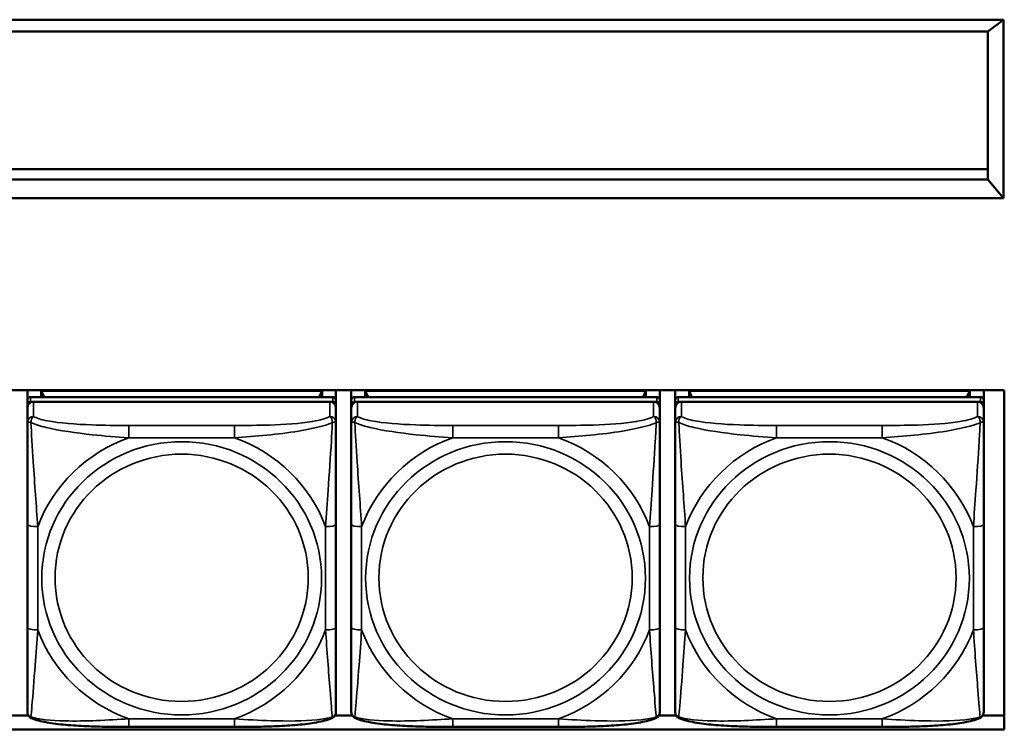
# Model space of a CAD drawing. Header units: inches. Extents: x 3.3 to 58.3, y 0.8 to 38.3.
# Tile 122 of 162: x 35.1 to 37, y 18 to 19.3. Entities that reach past the tile are written whole.
import ezdxf

# ---------------------------------------------------------------- set-up
doc = ezdxf.new("R2010")
doc.units = ezdxf.units.IN
doc.header["$MEASUREMENT"] = 0
doc.layers.add('Visible (ANSI)', color=7, linetype='Continuous', lineweight=50)
doc.layers.add('Visible Narrow (ANSI)', color=7, linetype='Continuous', lineweight=35)

msp = doc.modelspace()

# ---------------------------------------------------------------- linework, layer by layer
at = {"layer": 'Visible (ANSI)'}
for p, q in [((36.9713, 19.3209), (34.4521, 19.3209)), ((36.9713, 19.3209), (36.9413, 19.298)), ((36.9713, 18.9789), (36.9713, 19.3209)), ((34.4821, 19.298), (36.9413, 19.298)), ((36.9413, 19.298), (36.9413, 19.0146)), ((34.4821, 19.0349), (36.9413, 19.0349)), ((36.9413, 19.0146), (34.4821, 19.0146)), ((36.9713, 18.9789), (36.9413, 19.0146)), ((34.4521, 18.9789), (36.9713, 18.9789)), ((33.8221, 18.6111), (36.9726, 18.6111)), ((35.1027, 18.5924), (35.1027, 18.6111)), ((35.1293, 18.61), (35.6667, 18.61)), ((35.1348, 18.5982), (35.1293, 18.61)), ((35.1293, 18.5982), (35.1293, 18.61)), ((35.6667, 18.61), (35.6611, 18.5982)), ((35.6667, 18.61), (35.6667, 18.5982)), ((35.6932, 18.6111), (35.6932, 18.5924)), ((35.7227, 18.5924), (35.7227, 18.6111)), ((35.7493, 18.61), (36.2867, 18.61)), ((35.7548, 18.5982), (35.7493, 18.61)), ((35.7493, 18.5982), (35.7493, 18.61)), ((36.2867, 18.61), (36.2811, 18.5982)), ((36.2867, 18.61), (36.2867, 18.5982)), ((36.3132, 18.6111), (36.3132, 18.5924)), ((36.3427, 18.5924), (36.3427, 18.6111)), ((36.3693, 18.61), (36.9067, 18.61)), ((36.3748, 18.5982), (36.3693, 18.61)), ((36.3693, 18.5982), (36.3693, 18.61)), ((36.9067, 18.61), (36.9011, 18.5982)), ((36.9067, 18.61), (36.9067, 18.5982)), ((36.9332, 18.6111), (36.9332, 18.5924)), ((36.9726, 18.6111), (36.9726, 17.9617)), ((35.1027, 18.5924), (35.1027, 18.5832)), ((35.1027, 18.5775), (35.1027, 18.5832)), ((35.6873, 18.5982), (35.1086, 18.5982)), ((35.1086, 18.589), (35.6873, 18.589)), ((35.6814, 18.589), (35.1145, 18.589)), ((35.6932, 18.5832), (35.6932, 18.5924)), ((35.6932, 18.5832), (35.6932, 18.5775)), ((35.7227, 18.5924), (35.7227, 18.5832)), ((35.7227, 18.5775), (35.7227, 18.5832)), ((36.3073, 18.5982), (35.7286, 18.5982)), ((35.7286, 18.589), (36.3073, 18.589)), ((36.3014, 18.589), (35.7345, 18.589)), ((36.3132, 18.5832), (36.3132, 18.5924)), ((36.3132, 18.5832), (36.3132, 18.5775)), ((36.3427, 18.5924), (36.3427, 18.5832)), ((36.3427, 18.5775), (36.3427, 18.5832)), ((36.9273, 18.5982), (36.3486, 18.5982)), ((36.3486, 18.589), (36.9273, 18.589)), ((36.9214, 18.589), (36.3545, 18.589)), ((36.9332, 18.5832), (36.9332, 18.5924)), ((36.9332, 18.5832), (36.9332, 18.5775)), ((35.1027, 18.5775), (35.1027, 18.5495)), ((35.6932, 18.5495), (35.6932, 18.5775)), ((35.7227, 18.5775), (35.7227, 18.5495)), ((36.3132, 18.5495), (36.3132, 18.5775)), ((36.3427, 18.5775), (36.3427, 18.5495)), ((36.9332, 18.5495), (36.9332, 18.5775)), ((35.1027, 18.3541), (35.1027, 18.1564)), ((35.6932, 18.1564), (35.6932, 18.3541)), ((35.7227, 18.3541), (35.7227, 18.1564)), ((36.3132, 18.1564), (36.3132, 18.3541)), ((36.3427, 18.3541), (36.3427, 18.1564)), ((36.9332, 18.1564), (36.9332, 18.3541)), ((35.0713, 17.9883), (35.1047, 17.9883)), ((35.6913, 17.9883), (35.7247, 17.9883)), ((36.3113, 17.9883), (36.3447, 17.9883)), ((36.9313, 17.9883), (36.9726, 17.9883)), ((36.9726, 17.9617), (33.8221, 17.9617)), ((35.4991, 17.9663), (35.2968, 17.9663)), ((36.1191, 17.9663), (35.9168, 17.9663)), ((36.7391, 17.9663), (36.5368, 17.9663))]:
    msp.add_line(p, q, dxfattribs=at)
for centre, major_axis, start_param, end_param in [((35.1086, 18.5924), (-0.00591, 0), 4.712389, 6.283185), ((35.1086, 18.5832), (-0.00591, 0), 4.712389, 6.283185), ((35.1145, 18.5775), (-0.0118, 0), 4.712389, 6.283185), ((35.6814, 18.5775), (0.0118, 0), 0, 1.570796), ((35.6873, 18.5924), (0.00591, 0), 0, 1.570796), ((35.6873, 18.5832), (0.00591, 0), 0, 1.570796), ((35.7286, 18.5924), (-0.00591, 0), 4.712389, 6.283185), ((35.7286, 18.5832), (-0.00591, 0), 4.712389, 6.283185), ((35.7345, 18.5775), (-0.0118, 0), 4.712389, 6.283185), ((36.3014, 18.5775), (0.0118, 0), 0, 1.570796), ((36.3073, 18.5924), (0.00591, 0), 0, 1.570796), ((36.3073, 18.5832), (0.00591, 0), 0, 1.570796), ((36.3486, 18.5924), (-0.00591, 0), 4.712389, 6.283185), ((36.3486, 18.5832), (-0.00591, 0), 4.712389, 6.283185), ((36.3545, 18.5775), (-0.0118, 0), 4.712389, 6.283185), ((36.9214, 18.5775), (0.0118, 0), 0, 1.570796), ((36.9273, 18.5924), (0.00591, 0), 0, 1.570796), ((36.9273, 18.5832), (0.00591, 0), 0, 1.570796)]:
    msp.add_ellipse(centre, major_axis=major_axis, ratio=0.977083, start_param=start_param, end_param=end_param, dxfattribs=at)
for points, knots in [([(35.1027, 18.5495), (35.1027, 18.54), (35.1027, 18.5245), (35.1027, 18.5071), (35.1027, 18.4804), (35.1027, 18.45), (35.1027, 18.4207), (35.1027, 18.3983), (35.1027, 18.376), (35.1027, 18.3541)], [-0.7968224, -0.7968224, -0.7968224, -0.7968224, -0.6514613, -0.6514613, -0.6514613, -0.427691, -0.427691, -0.427691, -0.2569517, -0.2569517, -0.2569517, -0.2569517]), ([(35.6932, 18.3541), (35.6932, 18.3772), (35.6932, 18.4008), (35.6932, 18.4245), (35.6932, 18.4556), (35.6932, 18.4879), (35.6932, 18.5151), (35.6932, 18.5292), (35.6932, 18.5415), (35.6932, 18.5495)], [0.2569537, 0.2569537, 0.2569537, 0.2569537, 0.4371919, 0.4371919, 0.4371919, 0.6739428, 0.6739428, 0.6739428, 0.7963818, 0.7963818, 0.7963818, 0.7963818]), ([(35.7227, 18.5495), (35.7227, 18.54), (35.7227, 18.5245), (35.7227, 18.5071), (35.7227, 18.4804), (35.7227, 18.45), (35.7227, 18.4207), (35.7227, 18.3983), (35.7227, 18.376), (35.7227, 18.3541)], [-0.7968224, -0.7968224, -0.7968224, -0.7968224, -0.6514613, -0.6514613, -0.6514613, -0.427691, -0.427691, -0.427691, -0.2569517, -0.2569517, -0.2569517, -0.2569517]), ([(36.3132, 18.3541), (36.3132, 18.3772), (36.3132, 18.4008), (36.3132, 18.4245), (36.3132, 18.4556), (36.3132, 18.4879), (36.3132, 18.5151), (36.3132, 18.5292), (36.3132, 18.5415), (36.3132, 18.5495)], [0.2569537, 0.2569537, 0.2569537, 0.2569537, 0.4371919, 0.4371919, 0.4371919, 0.6739428, 0.6739428, 0.6739428, 0.7963818, 0.7963818, 0.7963818, 0.7963818]), ([(36.3427, 18.5495), (36.3427, 18.54), (36.3427, 18.5245), (36.3427, 18.5071), (36.3427, 18.4804), (36.3427, 18.45), (36.3427, 18.4207), (36.3427, 18.3983), (36.3427, 18.376), (36.3427, 18.3541)], [-0.7968224, -0.7968224, -0.7968224, -0.7968224, -0.6514613, -0.6514613, -0.6514613, -0.427691, -0.427691, -0.427691, -0.2569517, -0.2569517, -0.2569517, -0.2569517]), ([(36.9332, 18.3541), (36.9332, 18.3772), (36.9332, 18.4008), (36.9332, 18.4245), (36.9332, 18.4556), (36.9332, 18.4879), (36.9332, 18.5151), (36.9332, 18.5292), (36.9332, 18.5415), (36.9332, 18.5495)], [0.2569537, 0.2569537, 0.2569537, 0.2569537, 0.4371919, 0.4371919, 0.4371919, 0.6739428, 0.6739428, 0.6739428, 0.7963818, 0.7963818, 0.7963818, 0.7963818]), ([(35.1027, 18.1564), (35.1027, 18.1333), (35.1027, 18.11), (35.1027, 18.0881), (35.1027, 18.0592), (35.1027, 18.0312), (35.1027, 18.013), (35.1027, 18.0035), (35.1027, 17.9971), (35.1027, 17.9956)], [0.2569537, 0.2569537, 0.2569537, 0.2569537, 0.4371919, 0.4371919, 0.4371919, 0.6739428, 0.6739428, 0.6739428, 0.7963818, 0.7963818, 0.7963818, 0.7963818]), ([(35.6932, 17.9956), (35.6932, 17.9973), (35.6932, 18.0062), (35.6932, 18.0185), (35.6932, 18.0376), (35.6932, 18.0641), (35.6932, 18.0916), (35.6932, 18.1126), (35.6932, 18.1345), (35.6932, 18.1564)], [-0.7968224, -0.7968224, -0.7968224, -0.7968224, -0.6514613, -0.6514613, -0.6514613, -0.427691, -0.427691, -0.427691, -0.2569517, -0.2569517, -0.2569517, -0.2569517]), ([(35.7227, 18.1564), (35.7227, 18.1333), (35.7227, 18.11), (35.7227, 18.0881), (35.7227, 18.0592), (35.7227, 18.0312), (35.7227, 18.013), (35.7227, 18.0035), (35.7227, 17.9971), (35.7227, 17.9956)], [0.2569537, 0.2569537, 0.2569537, 0.2569537, 0.4371919, 0.4371919, 0.4371919, 0.6739428, 0.6739428, 0.6739428, 0.7963818, 0.7963818, 0.7963818, 0.7963818]), ([(36.3132, 17.9956), (36.3132, 17.9973), (36.3132, 18.0062), (36.3132, 18.0185), (36.3132, 18.0376), (36.3132, 18.0641), (36.3132, 18.0916), (36.3132, 18.1126), (36.3132, 18.1345), (36.3132, 18.1564)], [-0.7968224, -0.7968224, -0.7968224, -0.7968224, -0.6514613, -0.6514613, -0.6514613, -0.427691, -0.427691, -0.427691, -0.2569517, -0.2569517, -0.2569517, -0.2569517]), ([(36.3427, 18.1564), (36.3427, 18.1333), (36.3427, 18.11), (36.3427, 18.0881), (36.3427, 18.0592), (36.3427, 18.0312), (36.3427, 18.013), (36.3427, 18.0035), (36.3427, 17.9971), (36.3427, 17.9956)], [0.2569537, 0.2569537, 0.2569537, 0.2569537, 0.4371919, 0.4371919, 0.4371919, 0.6739428, 0.6739428, 0.6739428, 0.7963818, 0.7963818, 0.7963818, 0.7963818]), ([(36.9332, 17.9956), (36.9332, 17.9973), (36.9332, 18.0062), (36.9332, 18.0185), (36.9332, 18.0376), (36.9332, 18.0641), (36.9332, 18.0916), (36.9332, 18.1126), (36.9332, 18.1345), (36.9332, 18.1564)], [-0.7968224, -0.7968224, -0.7968224, -0.7968224, -0.6514613, -0.6514613, -0.6514613, -0.427691, -0.427691, -0.427691, -0.2569517, -0.2569517, -0.2569517, -0.2569517]), ([(35.1105, 17.9831), (35.1094, 17.9836), (35.1084, 17.9843), (35.1064, 17.9859), (35.1056, 17.9869), (35.1043, 17.9888), (35.1038, 17.9898), (35.1032, 17.9917), (35.103, 17.9926), (35.1027, 17.9942), (35.1027, 17.9949), (35.1027, 17.9956)], [0.022735, 0.022735, 0.022735, 0.022735, 0.02884208, 0.02884208, 0.03494916, 0.03494916, 0.04105624, 0.04105624, 0.04716332, 0.04716332, 0.0532704, 0.0532704, 0.0532704, 0.0532704]), ([(35.2968, 17.9663), (35.2833, 17.9663), (35.2697, 17.9663), (35.2425, 17.9668), (35.229, 17.9671), (35.2022, 17.9683), (35.1889, 17.9691), (35.1632, 17.9715), (35.151, 17.973), (35.1287, 17.977), (35.1191, 17.9793), (35.1105, 17.9831)], [0.2569517, 0.2569517, 0.2569517, 0.2569517, 0.3592769, 0.3592769, 0.461602, 0.461602, 0.5639271, 0.5639271, 0.6662522, 0.6662522, 0.7685773, 0.7685773, 0.7685773, 0.7685773]), ([(35.6854, 17.9831), (35.6768, 17.9793), (35.6672, 17.977), (35.645, 17.973), (35.6328, 17.9715), (35.6071, 17.9691), (35.5938, 17.9683), (35.567, 17.9671), (35.5534, 17.9668), (35.5262, 17.9663), (35.5126, 17.9663), (35.4991, 17.9663)], [-0.7682077, -0.7682077, -0.7682077, -0.7682077, -0.6659569, -0.6659569, -0.5637061, -0.5637061, -0.4614553, -0.4614553, -0.3592045, -0.3592045, -0.2569537, -0.2569537, -0.2569537, -0.2569537]), ([(35.6854, 17.9831), (35.6865, 17.9836), (35.6876, 17.9843), (35.6895, 17.9859), (35.6903, 17.9869), (35.6916, 17.9888), (35.6921, 17.9898), (35.6928, 17.9917), (35.693, 17.9926), (35.6932, 17.9942), (35.6932, 17.9949), (35.6932, 17.9956)], [0.022735, 0.022735, 0.022735, 0.022735, 0.02884208, 0.02884208, 0.03494916, 0.03494916, 0.04105624, 0.04105624, 0.04716332, 0.04716332, 0.0532704, 0.0532704, 0.0532704, 0.0532704]), ([(35.7305, 17.9831), (35.7294, 17.9836), (35.7284, 17.9843), (35.7264, 17.9859), (35.7256, 17.9869), (35.7243, 17.9888), (35.7238, 17.9898), (35.7232, 17.9917), (35.723, 17.9926), (35.7227, 17.9942), (35.7227, 17.9949), (35.7227, 17.9956)], [0.022735, 0.022735, 0.022735, 0.022735, 0.02884208, 0.02884208, 0.03494916, 0.03494916, 0.04105624, 0.04105624, 0.04716332, 0.04716332, 0.0532704, 0.0532704, 0.0532704, 0.0532704]), ([(35.9168, 17.9663), (35.9033, 17.9663), (35.8897, 17.9663), (35.8625, 17.9668), (35.849, 17.9671), (35.8222, 17.9683), (35.8089, 17.9691), (35.7832, 17.9715), (35.771, 17.973), (35.7487, 17.977), (35.7391, 17.9793), (35.7305, 17.9831)], [0.2569517, 0.2569517, 0.2569517, 0.2569517, 0.3592769, 0.3592769, 0.461602, 0.461602, 0.5639271, 0.5639271, 0.6662522, 0.6662522, 0.7685773, 0.7685773, 0.7685773, 0.7685773]), ([(36.3054, 17.9831), (36.2968, 17.9793), (36.2872, 17.977), (36.265, 17.973), (36.2528, 17.9715), (36.2271, 17.9691), (36.2138, 17.9683), (36.187, 17.9671), (36.1734, 17.9668), (36.1462, 17.9663), (36.1326, 17.9663), (36.1191, 17.9663)], [-0.7682077, -0.7682077, -0.7682077, -0.7682077, -0.6659569, -0.6659569, -0.5637061, -0.5637061, -0.4614553, -0.4614553, -0.3592045, -0.3592045, -0.2569537, -0.2569537, -0.2569537, -0.2569537]), ([(36.3054, 17.9831), (36.3065, 17.9836), (36.3076, 17.9843), (36.3095, 17.9859), (36.3103, 17.9869), (36.3116, 17.9888), (36.3121, 17.9898), (36.3128, 17.9917), (36.313, 17.9926), (36.3132, 17.9942), (36.3132, 17.9949), (36.3132, 17.9956)], [0.022735, 0.022735, 0.022735, 0.022735, 0.02884208, 0.02884208, 0.03494916, 0.03494916, 0.04105624, 0.04105624, 0.04716332, 0.04716332, 0.0532704, 0.0532704, 0.0532704, 0.0532704]), ([(36.3505, 17.9831), (36.3494, 17.9836), (36.3484, 17.9843), (36.3464, 17.9859), (36.3456, 17.9869), (36.3443, 17.9888), (36.3438, 17.9898), (36.3432, 17.9917), (36.343, 17.9926), (36.3427, 17.9942), (36.3427, 17.9949), (36.3427, 17.9956)], [0.022735, 0.022735, 0.022735, 0.022735, 0.02884208, 0.02884208, 0.03494916, 0.03494916, 0.04105624, 0.04105624, 0.04716332, 0.04716332, 0.0532704, 0.0532704, 0.0532704, 0.0532704]), ([(36.5368, 17.9663), (36.5233, 17.9663), (36.5097, 17.9663), (36.4825, 17.9668), (36.469, 17.9671), (36.4422, 17.9683), (36.4289, 17.9691), (36.4032, 17.9715), (36.391, 17.973), (36.3687, 17.977), (36.3591, 17.9793), (36.3505, 17.9831)], [0.2569517, 0.2569517, 0.2569517, 0.2569517, 0.3592769, 0.3592769, 0.461602, 0.461602, 0.5639271, 0.5639271, 0.6662522, 0.6662522, 0.7685773, 0.7685773, 0.7685773, 0.7685773]), ([(36.9254, 17.9831), (36.9168, 17.9793), (36.9072, 17.977), (36.885, 17.973), (36.8728, 17.9715), (36.8471, 17.9691), (36.8338, 17.9683), (36.807, 17.9671), (36.7934, 17.9668), (36.7662, 17.9663), (36.7526, 17.9663), (36.7391, 17.9663)], [-0.7682077, -0.7682077, -0.7682077, -0.7682077, -0.6659569, -0.6659569, -0.5637061, -0.5637061, -0.4614553, -0.4614553, -0.3592045, -0.3592045, -0.2569537, -0.2569537, -0.2569537, -0.2569537]), ([(36.9254, 17.9831), (36.9265, 17.9836), (36.9276, 17.9843), (36.9295, 17.9859), (36.9303, 17.9869), (36.9316, 17.9888), (36.9321, 17.9898), (36.9328, 17.9917), (36.933, 17.9926), (36.9332, 17.9942), (36.9332, 17.9949), (36.9332, 17.9956)], [0.022735, 0.022735, 0.022735, 0.022735, 0.02884208, 0.02884208, 0.03494916, 0.03494916, 0.04105624, 0.04105624, 0.04716332, 0.04716332, 0.0532704, 0.0532704, 0.0532704, 0.0532704])]:
    msp.add_open_spline(points, degree=3, knots=knots, dxfattribs=at)
at = {"layer": 'Visible Narrow (ANSI)'}
for p, q in [((35.1086, 18.589), (35.1086, 18.5982)), ((35.1145, 18.5611), (35.1145, 18.589)), ((35.6814, 18.589), (35.6814, 18.5611)), ((35.6873, 18.5982), (35.6873, 18.589)), ((35.7286, 18.589), (35.7286, 18.5982)), ((35.7345, 18.5611), (35.7345, 18.589)), ((36.3014, 18.589), (36.3014, 18.5611)), ((36.3073, 18.5982), (36.3073, 18.589)), ((36.3486, 18.589), (36.3486, 18.5982)), ((36.3545, 18.5611), (36.3545, 18.589)), ((36.9214, 18.589), (36.9214, 18.5611)), ((36.9273, 18.5982), (36.9273, 18.589)), ((35.2968, 18.5437), (35.2968, 18.5203)), ((35.4991, 18.5437), (35.2968, 18.5437)), ((35.4991, 18.5437), (35.4991, 18.5203)), ((35.9168, 18.5437), (35.9168, 18.5203)), ((36.1191, 18.5437), (35.9168, 18.5437)), ((36.1191, 18.5437), (36.1191, 18.5203)), ((36.5368, 18.5437), (36.5368, 18.5203)), ((36.7391, 18.5437), (36.5368, 18.5437)), ((36.7391, 18.5437), (36.7391, 18.5203)), ((35.2968, 18.5203), (35.4991, 18.5203)), ((35.9168, 18.5203), (36.1191, 18.5203)), ((36.5368, 18.5203), (36.7391, 18.5203)), ((35.1224, 18.1522), (35.1224, 18.3499)), ((35.6736, 18.3499), (35.6736, 18.1522)), ((35.7424, 18.1522), (35.7424, 18.3499)), ((36.2936, 18.3499), (36.2936, 18.1522)), ((36.3624, 18.1522), (36.3624, 18.3499)), ((36.9136, 18.3499), (36.9136, 18.1522)), ((35.4991, 17.9818), (35.2968, 17.9818)), ((35.2968, 17.9663), (35.2968, 17.9818)), ((35.4991, 17.9663), (35.4991, 17.9818)), ((36.1191, 17.9818), (35.9168, 17.9818)), ((35.9168, 17.9663), (35.9168, 17.9818)), ((36.1191, 17.9663), (36.1191, 17.9818)), ((36.7391, 17.9818), (36.5368, 17.9818)), ((36.5368, 17.9663), (36.5368, 17.9818)), ((36.7391, 17.9663), (36.7391, 17.9818))]:
    msp.add_line(p, q, dxfattribs=at)
for centre, major_axis, ratio, start_param, end_param in [((35.1145, 18.5495), (-0.0118, 0), 0.977083, 4.712389, 6.283185), ((35.6814, 18.5495), (0.0118, 0), 0.977083, 0, 1.570796), ((35.7345, 18.5495), (-0.0118, 0), 0.977083, 4.712389, 6.283185), ((36.3014, 18.5495), (0.0118, 0), 0.977083, 0, 1.570796), ((36.3545, 18.5495), (-0.0118, 0), 0.977083, 4.712389, 6.283185), ((36.9214, 18.5495), (0.0118, 0), 0.977083, 0, 1.570796), ((35.398, 18.251), (-0.2936, 0), 0.977083, 5.064156, 5.931419), ((35.398, 18.251), (0.2936, 0), 0.977083, 0.351767, 1.21903), ((36.018, 18.251), (-0.2936, 0), 0.977083, 5.064156, 5.931419), ((36.018, 18.251), (0.2936, 0), 0.977083, 0.351767, 1.21903), ((36.638, 18.251), (-0.2936, 0), 0.977083, 5.064156, 5.931419), ((36.638, 18.251), (0.2936, 0), 0.977083, 0.351767, 1.21903), ((35.1224, 18.3541), (-0.0197, 0), 0.21286, 0, 1.570796), ((35.6736, 18.3541), (0.0197, 0), 0.21286, 4.712389, 6.283185), ((35.7424, 18.3541), (-0.0197, 0), 0.21286, 0, 1.570796), ((36.2936, 18.3541), (0.0197, 0), 0.21286, 4.712389, 6.283185), ((36.3624, 18.3541), (-0.0197, 0), 0.21286, 0, 1.570796), ((36.9136, 18.3541), (0.0197, 0), 0.21286, 4.712389, 6.283185), ((35.1224, 18.1564), (-0.0197, 0), 0.21286, 0, 1.570796), ((35.398, 18.251), (-0.2936, 0), 0.977083, 0.351767, 1.21903), ((35.398, 18.251), (0.2936, 0), 0.977083, 5.064156, 5.931419), ((35.6736, 18.1564), (0.0197, 0), 0.21286, 4.712389, 6.283185), ((35.7424, 18.1564), (-0.0197, 0), 0.21286, 0, 1.570796), ((36.018, 18.251), (-0.2936, 0), 0.977083, 0.351767, 1.21903), ((36.018, 18.251), (0.2936, 0), 0.977083, 5.064156, 5.931419), ((36.2936, 18.1564), (0.0197, 0), 0.21286, 4.712389, 6.283185), ((36.3624, 18.1564), (-0.0197, 0), 0.21286, 0, 1.570796), ((36.638, 18.251), (-0.2936, 0), 0.977083, 0.351767, 1.21903), ((36.638, 18.251), (0.2936, 0), 0.977083, 5.064156, 5.931419), ((36.9136, 18.1564), (0.0197, 0), 0.21286, 4.712389, 6.283185)]:
    msp.add_ellipse(centre, major_axis=major_axis, ratio=ratio, start_param=start_param, end_param=end_param, dxfattribs=at)
for centre, major_axis in [((35.398, 18.251), (-0.2678, 0)), ((36.018, 18.251), (-0.2678, 0)), ((36.638, 18.251), (-0.2678, 0)), ((35.398, 18.2519), (-0.2424, 0)), ((36.018, 18.2519), (-0.2424, 0)), ((36.638, 18.2519), (-0.2424, 0))]:
    msp.add_ellipse(centre, major_axis=major_axis, ratio=0.977083, dxfattribs=at)
for points, knots in [([(35.1027, 18.5495), (35.1027, 18.5498), (35.1028, 18.5499), (35.103, 18.5502), (35.1032, 18.5503), (35.1036, 18.5504), (35.1037, 18.5504), (35.1041, 18.5505), (35.1042, 18.5505), (35.1046, 18.5504), (35.1049, 18.5504), (35.1058, 18.5502), (35.1065, 18.5501), (35.108, 18.5496), (35.1087, 18.5494), (35.1096, 18.549)], [-0.0532704, -0.0532704, -0.0532704, -0.0532704, -0.04377373, -0.04377373, -0.03521335, -0.03521335, -0.02986312, -0.02986312, -0.02651922, -0.02651922, -0.01983142, -0.01983142, -0.00913095, -0.00913095, 0.00023197, 0.00023197, 0.00023197, 0.00023197]), ([(35.1096, 18.549), (35.1095, 18.5502), (35.1096, 18.5512), (35.1098, 18.5533), (35.11, 18.5543), (35.1105, 18.5558), (35.1107, 18.5563), (35.111, 18.5571), (35.1111, 18.5573), (35.1114, 18.5579), (35.1116, 18.5583), (35.1122, 18.5591), (35.1126, 18.5596), (35.1135, 18.5604), (35.114, 18.5608), (35.1145, 18.5611)], [-0.00023197, -0.00023197, -0.00023197, -0.00023197, 0.00913095, 0.00913095, 0.01983142, 0.01983142, 0.02651922, 0.02651922, 0.02986312, 0.02986312, 0.03521335, 0.03521335, 0.04377373, 0.04377373, 0.0532704, 0.0532704, 0.0532704, 0.0532704]), ([(35.1096, 18.549), (35.1172, 18.5458), (35.1272, 18.5426), (35.1643, 18.5338), (35.196, 18.5293), (35.2502, 18.5235), (35.2735, 18.5216), (35.2968, 18.5203)], [-0.7478145, -0.7478145, -0.7478145, -0.7478145, -0.6493253, -0.6493253, -0.427691, -0.427691, -0.2569537, -0.2569537, -0.2569537, -0.2569537]), ([(35.1224, 18.3499), (35.12, 18.3894), (35.1167, 18.4314), (35.1121, 18.5017), (35.1105, 18.5295), (35.1096, 18.549)], [0.2569517, 0.2569517, 0.2569517, 0.2569517, 0.5559983, 0.5559983, 0.7482818, 0.7482818, 0.7482818, 0.7482818]), ([(35.2968, 18.5437), (35.2732, 18.5437), (35.2492, 18.5439), (35.2258, 18.5448), (35.1951, 18.5459), (35.1643, 18.5481), (35.141, 18.5526), (35.129, 18.5549), (35.1194, 18.5578), (35.1145, 18.5611)], [0.2569537, 0.2569537, 0.2569537, 0.2569537, 0.4371919, 0.4371919, 0.4371919, 0.6739428, 0.6739428, 0.6739428, 0.7963818, 0.7963818, 0.7963818, 0.7963818]), ([(35.6814, 18.5611), (35.6757, 18.5572), (35.6632, 18.5538), (35.648, 18.5513), (35.6246, 18.5475), (35.5954, 18.5456), (35.5664, 18.5446), (35.5442, 18.5439), (35.5215, 18.5437), (35.4991, 18.5437)], [-0.7968224, -0.7968224, -0.7968224, -0.7968224, -0.6514613, -0.6514613, -0.6514613, -0.427691, -0.427691, -0.427691, -0.2569517, -0.2569517, -0.2569517, -0.2569517]), ([(35.4991, 18.5203), (35.5396, 18.5226), (35.582, 18.5265), (35.6476, 18.5372), (35.672, 18.5427), (35.6864, 18.549)], [0.2569517, 0.2569517, 0.2569517, 0.2569517, 0.5559983, 0.5559983, 0.7482818, 0.7482818, 0.7482818, 0.7482818]), ([(35.6864, 18.549), (35.6859, 18.5388), (35.6853, 18.5265), (35.6828, 18.4839), (35.6805, 18.4506), (35.6766, 18.3956), (35.675, 18.3726), (35.6736, 18.3499)], [-0.7478145, -0.7478145, -0.7478145, -0.7478145, -0.6493253, -0.6493253, -0.427691, -0.427691, -0.2569537, -0.2569537, -0.2569537, -0.2569537]), ([(35.6814, 18.5611), (35.682, 18.5608), (35.6825, 18.5604), (35.6834, 18.5596), (35.6837, 18.5591), (35.6843, 18.5583), (35.6845, 18.5579), (35.6848, 18.5573), (35.685, 18.5571), (35.6853, 18.5563), (35.6855, 18.5558), (35.6859, 18.5543), (35.6861, 18.5533), (35.6864, 18.5512), (35.6864, 18.5502), (35.6864, 18.549)], [-0.0532704, -0.0532704, -0.0532704, -0.0532704, -0.04377373, -0.04377373, -0.03521335, -0.03521335, -0.02986312, -0.02986312, -0.02651922, -0.02651922, -0.01983142, -0.01983142, -0.00913095, -0.00913095, 0.00023197, 0.00023197, 0.00023197, 0.00023197]), ([(35.6864, 18.549), (35.6872, 18.5494), (35.688, 18.5496), (35.6894, 18.5501), (35.6901, 18.5502), (35.691, 18.5504), (35.6913, 18.5504), (35.6918, 18.5505), (35.6919, 18.5505), (35.6922, 18.5504), (35.6924, 18.5504), (35.6927, 18.5503), (35.6929, 18.5502), (35.6932, 18.5499), (35.6932, 18.5498), (35.6932, 18.5495)], [-0.00023197, -0.00023197, -0.00023197, -0.00023197, 0.00913095, 0.00913095, 0.01983142, 0.01983142, 0.02651922, 0.02651922, 0.02986312, 0.02986312, 0.03521335, 0.03521335, 0.04377373, 0.04377373, 0.0532704, 0.0532704, 0.0532704, 0.0532704]), ([(35.7227, 18.5495), (35.7227, 18.5498), (35.7228, 18.5499), (35.723, 18.5502), (35.7232, 18.5503), (35.7236, 18.5504), (35.7237, 18.5504), (35.7241, 18.5505), (35.7242, 18.5505), (35.7246, 18.5504), (35.7249, 18.5504), (35.7258, 18.5502), (35.7265, 18.5501), (35.728, 18.5496), (35.7287, 18.5494), (35.7296, 18.549)], [-0.0532704, -0.0532704, -0.0532704, -0.0532704, -0.04377373, -0.04377373, -0.03521335, -0.03521335, -0.02986312, -0.02986312, -0.02651922, -0.02651922, -0.01983142, -0.01983142, -0.00913095, -0.00913095, 0.00023197, 0.00023197, 0.00023197, 0.00023197]), ([(35.7296, 18.549), (35.7295, 18.5502), (35.7296, 18.5512), (35.7298, 18.5533), (35.73, 18.5543), (35.7305, 18.5558), (35.7307, 18.5563), (35.731, 18.5571), (35.7311, 18.5573), (35.7314, 18.5579), (35.7316, 18.5583), (35.7322, 18.5591), (35.7326, 18.5596), (35.7335, 18.5604), (35.734, 18.5608), (35.7345, 18.5611)], [-0.00023197, -0.00023197, -0.00023197, -0.00023197, 0.00913095, 0.00913095, 0.01983142, 0.01983142, 0.02651922, 0.02651922, 0.02986312, 0.02986312, 0.03521335, 0.03521335, 0.04377373, 0.04377373, 0.0532704, 0.0532704, 0.0532704, 0.0532704]), ([(35.7296, 18.549), (35.7372, 18.5458), (35.7472, 18.5426), (35.7843, 18.5338), (35.816, 18.5293), (35.8702, 18.5235), (35.8935, 18.5216), (35.9168, 18.5203)], [-0.7478145, -0.7478145, -0.7478145, -0.7478145, -0.6493253, -0.6493253, -0.427691, -0.427691, -0.2569537, -0.2569537, -0.2569537, -0.2569537]), ([(35.7424, 18.3499), (35.74, 18.3894), (35.7367, 18.4314), (35.7321, 18.5017), (35.7305, 18.5295), (35.7296, 18.549)], [0.2569517, 0.2569517, 0.2569517, 0.2569517, 0.5559983, 0.5559983, 0.7482818, 0.7482818, 0.7482818, 0.7482818]), ([(35.9168, 18.5437), (35.8932, 18.5437), (35.8692, 18.5439), (35.8458, 18.5448), (35.8151, 18.5459), (35.7843, 18.5481), (35.761, 18.5526), (35.749, 18.5549), (35.7394, 18.5578), (35.7345, 18.5611)], [0.2569537, 0.2569537, 0.2569537, 0.2569537, 0.4371919, 0.4371919, 0.4371919, 0.6739428, 0.6739428, 0.6739428, 0.7963818, 0.7963818, 0.7963818, 0.7963818]), ([(36.3014, 18.5611), (36.2957, 18.5572), (36.2832, 18.5538), (36.268, 18.5513), (36.2446, 18.5475), (36.2154, 18.5456), (36.1864, 18.5446), (36.1642, 18.5439), (36.1415, 18.5437), (36.1191, 18.5437)], [-0.7968224, -0.7968224, -0.7968224, -0.7968224, -0.6514613, -0.6514613, -0.6514613, -0.427691, -0.427691, -0.427691, -0.2569517, -0.2569517, -0.2569517, -0.2569517]), ([(36.1191, 18.5203), (36.1596, 18.5226), (36.202, 18.5265), (36.2676, 18.5372), (36.292, 18.5427), (36.3064, 18.549)], [0.2569517, 0.2569517, 0.2569517, 0.2569517, 0.5559983, 0.5559983, 0.7482818, 0.7482818, 0.7482818, 0.7482818]), ([(36.3064, 18.549), (36.3059, 18.5388), (36.3053, 18.5265), (36.3028, 18.4839), (36.3005, 18.4506), (36.2966, 18.3956), (36.295, 18.3726), (36.2936, 18.3499)], [-0.7478145, -0.7478145, -0.7478145, -0.7478145, -0.6493253, -0.6493253, -0.427691, -0.427691, -0.2569537, -0.2569537, -0.2569537, -0.2569537]), ([(36.3014, 18.5611), (36.302, 18.5608), (36.3025, 18.5604), (36.3034, 18.5596), (36.3037, 18.5591), (36.3043, 18.5583), (36.3045, 18.5579), (36.3048, 18.5573), (36.305, 18.5571), (36.3053, 18.5563), (36.3055, 18.5558), (36.3059, 18.5543), (36.3061, 18.5533), (36.3064, 18.5512), (36.3064, 18.5502), (36.3064, 18.549)], [-0.0532704, -0.0532704, -0.0532704, -0.0532704, -0.04377373, -0.04377373, -0.03521335, -0.03521335, -0.02986312, -0.02986312, -0.02651922, -0.02651922, -0.01983142, -0.01983142, -0.00913095, -0.00913095, 0.00023197, 0.00023197, 0.00023197, 0.00023197]), ([(36.3064, 18.549), (36.3072, 18.5494), (36.308, 18.5496), (36.3094, 18.5501), (36.3101, 18.5502), (36.311, 18.5504), (36.3113, 18.5504), (36.3118, 18.5505), (36.3119, 18.5505), (36.3122, 18.5504), (36.3124, 18.5504), (36.3127, 18.5503), (36.3129, 18.5502), (36.3132, 18.5499), (36.3132, 18.5498), (36.3132, 18.5495)], [-0.00023197, -0.00023197, -0.00023197, -0.00023197, 0.00913095, 0.00913095, 0.01983142, 0.01983142, 0.02651922, 0.02651922, 0.02986312, 0.02986312, 0.03521335, 0.03521335, 0.04377373, 0.04377373, 0.0532704, 0.0532704, 0.0532704, 0.0532704]), ([(36.3427, 18.5495), (36.3427, 18.5498), (36.3428, 18.5499), (36.343, 18.5502), (36.3432, 18.5503), (36.3436, 18.5504), (36.3437, 18.5504), (36.3441, 18.5505), (36.3442, 18.5505), (36.3446, 18.5504), (36.3449, 18.5504), (36.3458, 18.5502), (36.3465, 18.5501), (36.348, 18.5496), (36.3487, 18.5494), (36.3496, 18.549)], [-0.0532704, -0.0532704, -0.0532704, -0.0532704, -0.04377373, -0.04377373, -0.03521335, -0.03521335, -0.02986312, -0.02986312, -0.02651922, -0.02651922, -0.01983142, -0.01983142, -0.00913095, -0.00913095, 0.00023197, 0.00023197, 0.00023197, 0.00023197]), ([(36.3496, 18.549), (36.3495, 18.5502), (36.3496, 18.5512), (36.3498, 18.5533), (36.35, 18.5543), (36.3505, 18.5558), (36.3507, 18.5563), (36.351, 18.5571), (36.3511, 18.5573), (36.3514, 18.5579), (36.3516, 18.5583), (36.3522, 18.5591), (36.3526, 18.5596), (36.3535, 18.5604), (36.354, 18.5608), (36.3545, 18.5611)], [-0.00023197, -0.00023197, -0.00023197, -0.00023197, 0.00913095, 0.00913095, 0.01983142, 0.01983142, 0.02651922, 0.02651922, 0.02986312, 0.02986312, 0.03521335, 0.03521335, 0.04377373, 0.04377373, 0.0532704, 0.0532704, 0.0532704, 0.0532704]), ([(36.3496, 18.549), (36.3572, 18.5458), (36.3672, 18.5426), (36.4043, 18.5338), (36.436, 18.5293), (36.4902, 18.5235), (36.5135, 18.5216), (36.5368, 18.5203)], [-0.7478145, -0.7478145, -0.7478145, -0.7478145, -0.6493253, -0.6493253, -0.427691, -0.427691, -0.2569537, -0.2569537, -0.2569537, -0.2569537]), ([(36.3624, 18.3499), (36.36, 18.3894), (36.3567, 18.4314), (36.3521, 18.5017), (36.3505, 18.5295), (36.3496, 18.549)], [0.2569517, 0.2569517, 0.2569517, 0.2569517, 0.5559983, 0.5559983, 0.7482818, 0.7482818, 0.7482818, 0.7482818]), ([(36.5368, 18.5437), (36.5132, 18.5437), (36.4892, 18.5439), (36.4658, 18.5448), (36.4351, 18.5459), (36.4043, 18.5481), (36.381, 18.5526), (36.369, 18.5549), (36.3594, 18.5578), (36.3545, 18.5611)], [0.2569537, 0.2569537, 0.2569537, 0.2569537, 0.4371919, 0.4371919, 0.4371919, 0.6739428, 0.6739428, 0.6739428, 0.7963818, 0.7963818, 0.7963818, 0.7963818]), ([(36.9214, 18.5611), (36.9157, 18.5572), (36.9032, 18.5538), (36.888, 18.5513), (36.8646, 18.5475), (36.8354, 18.5456), (36.8064, 18.5446), (36.7842, 18.5439), (36.7615, 18.5437), (36.7391, 18.5437)], [-0.7968224, -0.7968224, -0.7968224, -0.7968224, -0.6514613, -0.6514613, -0.6514613, -0.427691, -0.427691, -0.427691, -0.2569517, -0.2569517, -0.2569517, -0.2569517]), ([(36.7391, 18.5203), (36.7796, 18.5226), (36.822, 18.5265), (36.8876, 18.5372), (36.912, 18.5427), (36.9264, 18.549)], [0.2569517, 0.2569517, 0.2569517, 0.2569517, 0.5559983, 0.5559983, 0.7482818, 0.7482818, 0.7482818, 0.7482818]), ([(36.9264, 18.549), (36.9259, 18.5388), (36.9253, 18.5265), (36.9228, 18.4839), (36.9205, 18.4506), (36.9166, 18.3956), (36.915, 18.3726), (36.9136, 18.3499)], [-0.7478145, -0.7478145, -0.7478145, -0.7478145, -0.6493253, -0.6493253, -0.427691, -0.427691, -0.2569537, -0.2569537, -0.2569537, -0.2569537]), ([(36.9214, 18.5611), (36.922, 18.5608), (36.9225, 18.5604), (36.9234, 18.5596), (36.9237, 18.5591), (36.9243, 18.5583), (36.9245, 18.5579), (36.9248, 18.5573), (36.925, 18.5571), (36.9253, 18.5563), (36.9255, 18.5558), (36.9259, 18.5543), (36.9261, 18.5533), (36.9264, 18.5512), (36.9264, 18.5502), (36.9264, 18.549)], [-0.0532704, -0.0532704, -0.0532704, -0.0532704, -0.04377373, -0.04377373, -0.03521335, -0.03521335, -0.02986312, -0.02986312, -0.02651922, -0.02651922, -0.01983142, -0.01983142, -0.00913095, -0.00913095, 0.00023197, 0.00023197, 0.00023197, 0.00023197]), ([(36.9264, 18.549), (36.9272, 18.5494), (36.928, 18.5496), (36.9294, 18.5501), (36.9301, 18.5502), (36.931, 18.5504), (36.9313, 18.5504), (36.9318, 18.5505), (36.9319, 18.5505), (36.9322, 18.5504), (36.9324, 18.5504), (36.9327, 18.5503), (36.9329, 18.5502), (36.9332, 18.5499), (36.9332, 18.5498), (36.9332, 18.5495)], [-0.00023197, -0.00023197, -0.00023197, -0.00023197, 0.00913095, 0.00913095, 0.01983142, 0.01983142, 0.02651922, 0.02651922, 0.02986312, 0.02986312, 0.03521335, 0.03521335, 0.04377373, 0.04377373, 0.0532704, 0.0532704, 0.0532704, 0.0532704]), ([(35.1096, 17.9854), (35.11, 17.9901), (35.1107, 17.9974), (35.1132, 18.0271), (35.1154, 18.0559), (35.1193, 18.1069), (35.121, 18.1293), (35.1224, 18.1522)], [-0.7478145, -0.7478145, -0.7478145, -0.7478145, -0.6493253, -0.6493253, -0.427691, -0.427691, -0.2569537, -0.2569537, -0.2569537, -0.2569537]), ([(35.6736, 18.1522), (35.676, 18.1126), (35.6793, 18.0718), (35.6839, 18.0139), (35.6855, 17.994), (35.6864, 17.9854)], [0.2569517, 0.2569517, 0.2569517, 0.2569517, 0.5559983, 0.5559983, 0.7482818, 0.7482818, 0.7482818, 0.7482818]), ([(35.7296, 17.9854), (35.73, 17.9901), (35.7307, 17.9974), (35.7332, 18.0271), (35.7354, 18.0559), (35.7393, 18.1069), (35.741, 18.1293), (35.7424, 18.1522)], [-0.7478145, -0.7478145, -0.7478145, -0.7478145, -0.6493253, -0.6493253, -0.427691, -0.427691, -0.2569537, -0.2569537, -0.2569537, -0.2569537]), ([(36.2936, 18.1522), (36.296, 18.1126), (36.2993, 18.0718), (36.3039, 18.0139), (36.3055, 17.994), (36.3064, 17.9854)], [0.2569517, 0.2569517, 0.2569517, 0.2569517, 0.5559983, 0.5559983, 0.7482818, 0.7482818, 0.7482818, 0.7482818]), ([(36.3496, 17.9854), (36.35, 17.9901), (36.3507, 17.9974), (36.3532, 18.0271), (36.3554, 18.0559), (36.3593, 18.1069), (36.361, 18.1293), (36.3624, 18.1522)], [-0.7478145, -0.7478145, -0.7478145, -0.7478145, -0.6493253, -0.6493253, -0.427691, -0.427691, -0.2569537, -0.2569537, -0.2569537, -0.2569537]), ([(36.9136, 18.1522), (36.916, 18.1126), (36.9193, 18.0718), (36.9239, 18.0139), (36.9255, 17.994), (36.9264, 17.9854)], [0.2569517, 0.2569517, 0.2569517, 0.2569517, 0.5559983, 0.5559983, 0.7482818, 0.7482818, 0.7482818, 0.7482818]), ([(35.1096, 17.9854), (35.1087, 17.9857), (35.108, 17.9861), (35.1065, 17.987), (35.1058, 17.9875), (35.1049, 17.9885), (35.1046, 17.989), (35.1042, 17.9896), (35.1041, 17.9898), (35.1037, 17.9904), (35.1036, 17.9908), (35.1032, 17.9919), (35.103, 17.9925), (35.1028, 17.994), (35.1027, 17.9948), (35.1027, 17.9956)], [-0.00023197, -0.00023197, -0.00023197, -0.00023197, 0.00913095, 0.00913095, 0.01983142, 0.01983142, 0.02651922, 0.02651922, 0.02986312, 0.02986312, 0.03521335, 0.03521335, 0.04377373, 0.04377373, 0.0532704, 0.0532704, 0.0532704, 0.0532704]), ([(35.1105, 17.9831), (35.1104, 17.9832), (35.1104, 17.9832), (35.11, 17.9834), (35.1098, 17.9837), (35.1096, 17.9845), (35.1095, 17.9849), (35.1096, 17.9854)], [-0.022735, -0.022735, -0.022735, -0.022735, -0.01983142, -0.01983142, -0.00913095, -0.00913095, 0.00023197, 0.00023197, 0.00023197, 0.00023197]), ([(35.2968, 17.9818), (35.2563, 17.9794), (35.214, 17.9768), (35.1483, 17.9785), (35.1239, 17.9808), (35.1096, 17.9854)], [0.2569517, 0.2569517, 0.2569517, 0.2569517, 0.5559983, 0.5559983, 0.7482818, 0.7482818, 0.7482818, 0.7482818]), ([(35.6864, 17.9854), (35.6787, 17.9831), (35.6687, 17.9812), (35.6317, 17.9772), (35.6, 17.9772), (35.5457, 17.979), (35.5225, 17.9803), (35.4991, 17.9818)], [-0.7478145, -0.7478145, -0.7478145, -0.7478145, -0.6493253, -0.6493253, -0.427691, -0.427691, -0.2569537, -0.2569537, -0.2569537, -0.2569537]), ([(35.6864, 17.9854), (35.6864, 17.9849), (35.6864, 17.9845), (35.6861, 17.9837), (35.6859, 17.9834), (35.6856, 17.9832), (35.6855, 17.9832), (35.6854, 17.9831)], [-0.00023197, -0.00023197, -0.00023197, -0.00023197, 0.00913095, 0.00913095, 0.01983142, 0.01983142, 0.022735, 0.022735, 0.022735, 0.022735]), ([(35.6932, 17.9956), (35.6932, 17.9948), (35.6932, 17.994), (35.6929, 17.9925), (35.6927, 17.9919), (35.6924, 17.9908), (35.6922, 17.9904), (35.6919, 17.9898), (35.6918, 17.9896), (35.6913, 17.989), (35.691, 17.9885), (35.6901, 17.9875), (35.6894, 17.987), (35.688, 17.9861), (35.6872, 17.9857), (35.6864, 17.9854)], [-0.0532704, -0.0532704, -0.0532704, -0.0532704, -0.04377373, -0.04377373, -0.03521335, -0.03521335, -0.02986312, -0.02986312, -0.02651922, -0.02651922, -0.01983142, -0.01983142, -0.00913095, -0.00913095, 0.00023197, 0.00023197, 0.00023197, 0.00023197]), ([(35.7296, 17.9854), (35.7287, 17.9857), (35.728, 17.9861), (35.7265, 17.987), (35.7258, 17.9875), (35.7249, 17.9885), (35.7246, 17.989), (35.7242, 17.9896), (35.7241, 17.9898), (35.7237, 17.9904), (35.7236, 17.9908), (35.7232, 17.9919), (35.723, 17.9925), (35.7228, 17.994), (35.7227, 17.9948), (35.7227, 17.9956)], [-0.00023197, -0.00023197, -0.00023197, -0.00023197, 0.00913095, 0.00913095, 0.01983142, 0.01983142, 0.02651922, 0.02651922, 0.02986312, 0.02986312, 0.03521335, 0.03521335, 0.04377373, 0.04377373, 0.0532704, 0.0532704, 0.0532704, 0.0532704]), ([(35.7305, 17.9831), (35.7304, 17.9832), (35.7304, 17.9832), (35.73, 17.9834), (35.7298, 17.9837), (35.7296, 17.9845), (35.7295, 17.9849), (35.7296, 17.9854)], [-0.022735, -0.022735, -0.022735, -0.022735, -0.01983142, -0.01983142, -0.00913095, -0.00913095, 0.00023197, 0.00023197, 0.00023197, 0.00023197]), ([(35.9168, 17.9818), (35.8763, 17.9794), (35.834, 17.9768), (35.7683, 17.9785), (35.7439, 17.9808), (35.7296, 17.9854)], [0.2569517, 0.2569517, 0.2569517, 0.2569517, 0.5559983, 0.5559983, 0.7482818, 0.7482818, 0.7482818, 0.7482818]), ([(36.3064, 17.9854), (36.2987, 17.9831), (36.2887, 17.9812), (36.2517, 17.9772), (36.22, 17.9772), (36.1657, 17.979), (36.1425, 17.9803), (36.1191, 17.9818)], [-0.7478145, -0.7478145, -0.7478145, -0.7478145, -0.6493253, -0.6493253, -0.427691, -0.427691, -0.2569537, -0.2569537, -0.2569537, -0.2569537]), ([(36.3064, 17.9854), (36.3064, 17.9849), (36.3064, 17.9845), (36.3061, 17.9837), (36.3059, 17.9834), (36.3056, 17.9832), (36.3055, 17.9832), (36.3054, 17.9831)], [-0.00023197, -0.00023197, -0.00023197, -0.00023197, 0.00913095, 0.00913095, 0.01983142, 0.01983142, 0.022735, 0.022735, 0.022735, 0.022735]), ([(36.3132, 17.9956), (36.3132, 17.9948), (36.3132, 17.994), (36.3129, 17.9925), (36.3127, 17.9919), (36.3124, 17.9908), (36.3122, 17.9904), (36.3119, 17.9898), (36.3118, 17.9896), (36.3113, 17.989), (36.311, 17.9885), (36.3101, 17.9875), (36.3094, 17.987), (36.308, 17.9861), (36.3072, 17.9857), (36.3064, 17.9854)], [-0.0532704, -0.0532704, -0.0532704, -0.0532704, -0.04377373, -0.04377373, -0.03521335, -0.03521335, -0.02986312, -0.02986312, -0.02651922, -0.02651922, -0.01983142, -0.01983142, -0.00913095, -0.00913095, 0.00023197, 0.00023197, 0.00023197, 0.00023197]), ([(36.3496, 17.9854), (36.3487, 17.9857), (36.348, 17.9861), (36.3465, 17.987), (36.3458, 17.9875), (36.3449, 17.9885), (36.3446, 17.989), (36.3442, 17.9896), (36.3441, 17.9898), (36.3437, 17.9904), (36.3436, 17.9908), (36.3432, 17.9919), (36.343, 17.9925), (36.3428, 17.994), (36.3427, 17.9948), (36.3427, 17.9956)], [-0.00023197, -0.00023197, -0.00023197, -0.00023197, 0.00913095, 0.00913095, 0.01983142, 0.01983142, 0.02651922, 0.02651922, 0.02986312, 0.02986312, 0.03521335, 0.03521335, 0.04377373, 0.04377373, 0.0532704, 0.0532704, 0.0532704, 0.0532704]), ([(36.3505, 17.9831), (36.3504, 17.9832), (36.3504, 17.9832), (36.35, 17.9834), (36.3498, 17.9837), (36.3496, 17.9845), (36.3495, 17.9849), (36.3496, 17.9854)], [-0.022735, -0.022735, -0.022735, -0.022735, -0.01983142, -0.01983142, -0.00913095, -0.00913095, 0.00023197, 0.00023197, 0.00023197, 0.00023197]), ([(36.5368, 17.9818), (36.4963, 17.9794), (36.454, 17.9768), (36.3883, 17.9785), (36.3639, 17.9808), (36.3496, 17.9854)], [0.2569517, 0.2569517, 0.2569517, 0.2569517, 0.5559983, 0.5559983, 0.7482818, 0.7482818, 0.7482818, 0.7482818]), ([(36.9264, 17.9854), (36.9187, 17.9831), (36.9087, 17.9812), (36.8717, 17.9772), (36.84, 17.9772), (36.7857, 17.979), (36.7625, 17.9803), (36.7391, 17.9818)], [-0.7478145, -0.7478145, -0.7478145, -0.7478145, -0.6493253, -0.6493253, -0.427691, -0.427691, -0.2569537, -0.2569537, -0.2569537, -0.2569537]), ([(36.9264, 17.9854), (36.9264, 17.9849), (36.9264, 17.9845), (36.9261, 17.9837), (36.9259, 17.9834), (36.9256, 17.9832), (36.9255, 17.9832), (36.9254, 17.9831)], [-0.00023197, -0.00023197, -0.00023197, -0.00023197, 0.00913095, 0.00913095, 0.01983142, 0.01983142, 0.022735, 0.022735, 0.022735, 0.022735]), ([(36.9332, 17.9956), (36.9332, 17.9948), (36.9332, 17.994), (36.9329, 17.9925), (36.9327, 17.9919), (36.9324, 17.9908), (36.9322, 17.9904), (36.9319, 17.9898), (36.9318, 17.9896), (36.9313, 17.989), (36.931, 17.9885), (36.9301, 17.9875), (36.9294, 17.987), (36.928, 17.9861), (36.9272, 17.9857), (36.9264, 17.9854)], [-0.0532704, -0.0532704, -0.0532704, -0.0532704, -0.04377373, -0.04377373, -0.03521335, -0.03521335, -0.02986312, -0.02986312, -0.02651922, -0.02651922, -0.01983142, -0.01983142, -0.00913095, -0.00913095, 0.00023197, 0.00023197, 0.00023197, 0.00023197])]:
    msp.add_open_spline(points, degree=3, knots=knots, dxfattribs=at)

doc.saveas('drawing.dxf')
